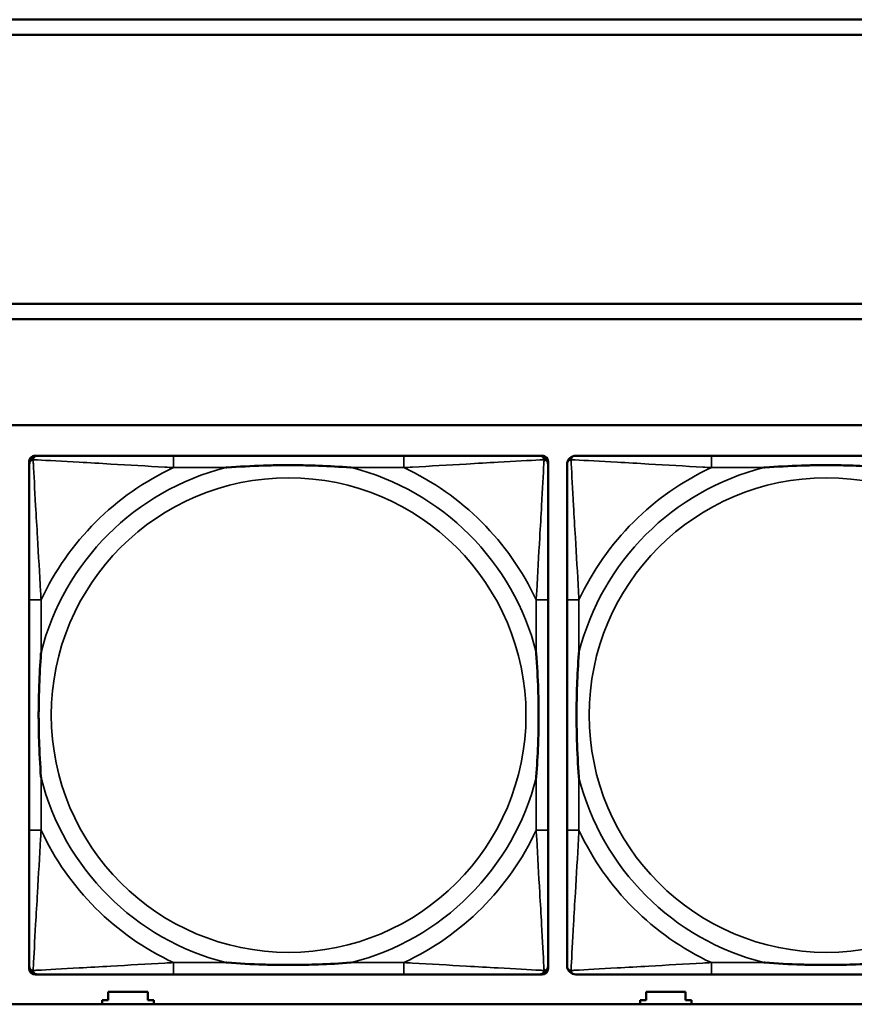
# Model space of a CAD drawing. Header units: inches. Extents: x -32 to 29.2, y -14.4 to 22.6.
# Tile 17 of 256: x -26.4 to -25.3, y -4.2 to -2.9. Entities that reach past the tile are written whole.
import ezdxf

# ---------------------------------------------------------------- set-up
doc = ezdxf.new("R2010")
doc.units = ezdxf.units.IN
doc.header["$MEASUREMENT"] = 0
doc.layers.add('Visible (ANSI)', color=7, linetype='Continuous', lineweight=50)
doc.layers.add('Visible Narrow (ANSI)', color=7, linetype='Continuous', lineweight=35)

msp = doc.modelspace()

# ---------------------------------------------------------------- linework, layer by layer
at = {"layer": 'Visible (ANSI)'}
for p, q in [((-27.8004, -2.918), (-16.8129, -2.918)), ((-16.8129, -2.938), (-27.8004, -2.938)), ((-27.8004, -3.2934), (-16.8129, -3.2934)), ((-16.8129, -3.3134), (-27.8004, -3.3134)), ((-27.8004, -3.4534), (-5.0254, -3.4534)), ((-26.333, -3.4937), (-26.329, -3.4937)), ((-25.8464, -3.4937), (-26.1503, -3.4937)), ((-25.6676, -3.4937), (-25.6637, -3.4937)), ((-25.1364, -3.4937), (-25.4403, -3.4937)), ((-26.3408, -4.1708), (-26.3408, -3.5015)), ((-25.6558, -3.5015), (-25.6558, -3.5055)), ((-26.3408, -3.6842), (-26.3408, -3.9882)), ((-25.6558, -3.9882), (-25.6558, -3.6842)), ((-25.6308, -3.6842), (-25.6308, -3.9882)), ((-25.6558, -4.1669), (-25.6558, -4.1708)), ((-25.6637, -4.1787), (-26.333, -4.1787)), ((-26.1503, -4.1787), (-25.8464, -4.1787)), ((-25.4403, -4.1787), (-25.1364, -4.1787)), ((-26.2364, -4.2126), (-26.2364, -4.2016)), ((-26.2364, -4.2016), (-26.1844, -4.2016)), ((-26.1844, -4.2016), (-26.1844, -4.2126)), ((-25.5264, -4.2126), (-25.5264, -4.2016)), ((-25.5264, -4.2016), (-25.4744, -4.2016)), ((-25.4744, -4.2016), (-25.4744, -4.2126)), ((-5.0254, -4.218), (-27.8004, -4.218)), ((-26.2444, -4.218), (-26.2444, -4.2126)), ((-26.2444, -4.2126), (-26.2364, -4.2126)), ((-26.1844, -4.2126), (-26.1764, -4.2126)), ((-26.1764, -4.2126), (-26.1764, -4.218)), ((-25.5344, -4.218), (-25.5344, -4.2126)), ((-25.5344, -4.2126), (-25.5264, -4.2126)), ((-25.4744, -4.2126), (-25.4664, -4.2126)), ((-25.4664, -4.2126), (-25.4664, -4.218))]:
    msp.add_line(p, q, dxfattribs=at)
for centre, radius, start, end in [((-26.329, -3.5055), 0.0118, 90, 180), ((-26.333, -3.5015), 0.00787, 90, 180), ((-25.6676, -3.5055), 0.0118, 0, 90), ((-25.6637, -3.5015), 0.00787, 0, 90), ((-25.619, -3.5055), 0.0118, 90, 180), ((-26.329, -4.1669), 0.0118, 180, 270), ((-26.333, -4.1708), 0.00787, 180, 270), ((-25.6676, -4.1669), 0.0118, 270, 360), ((-25.6637, -4.1708), 0.00787, 270, 0), ((-25.619, -4.1669), 0.0118, 180, 270)]:
    msp.add_arc(centre, radius, start, end, dxfattribs=at)
for points, knots in [([(-26.1503, -3.4937), (-26.1539, -3.4937), (-26.1574, -3.4937), (-26.161, -3.4937), (-26.1943, -3.4937), (-26.228, -3.4937), (-26.2588, -3.4937), (-26.2858, -3.4937), (-26.3113, -3.4937), (-26.3247, -3.4937), (-26.3264, -3.4937), (-26.3278, -3.4937), (-26.329, -3.4937)], [0, 0, 0, 0, 0.0272471, 0.0272471, 0.0272471, 0.2790553, 0.2790553, 0.2790553, 0.4988354, 0.4988354, 0.4988354, 0.5252205, 0.5252205, 0.5252205, 0.5252205]), ([(-25.6676, -3.4937), (-25.6825, -3.4937), (-25.7241, -3.4937), (-25.7648, -3.4937), (-25.7913, -3.4937), (-25.8191, -3.4937), (-25.8464, -3.4937)], [-0.5252205, -0.5252205, -0.5252205, -0.5252205, -0.20743, -0.20743, -0.20743, 0, 0, 0, 0]), ([(-25.4403, -3.4937), (-25.4439, -3.4937), (-25.4474, -3.4937), (-25.451, -3.4937), (-25.4843, -3.4937), (-25.518, -3.4937), (-25.5488, -3.4937), (-25.5758, -3.4937), (-25.6013, -3.4937), (-25.6147, -3.4937), (-25.6164, -3.4937), (-25.6178, -3.4937), (-25.619, -3.4937)], [0, 0, 0, 0, 0.0272471, 0.0272471, 0.0272471, 0.2790553, 0.2790553, 0.2790553, 0.4988354, 0.4988354, 0.4988354, 0.5252205, 0.5252205, 0.5252205, 0.5252205]), ([(-26.3408, -3.5055), (-26.3408, -3.5204), (-26.3408, -3.562), (-26.3408, -3.6026), (-26.3408, -3.6291), (-26.3408, -3.657), (-26.3408, -3.6842)], [-0.5252205, -0.5252205, -0.5252205, -0.5252205, -0.20743, -0.20743, -0.20743, 0, 0, 0, 0]), ([(-26.0811, -3.5094), (-26.0806, -3.5094), (-26.0802, -3.5094), (-26.0637, -3.5081), (-26.0476, -3.5073), (-26.0247, -3.5065), (-26.018, -3.5064), (-26.0088, -3.5063), (-26.0063, -3.5063), (-26.0023, -3.5063), (-26.0006, -3.5062), (-25.9975, -3.5062), (-25.996, -3.5062), (-25.9924, -3.5063), (-25.9904, -3.5063), (-25.9842, -3.5063), (-25.9801, -3.5064), (-25.9703, -3.5066), (-25.9647, -3.5068), (-25.945, -3.5075), (-25.9309, -3.5083), (-25.9164, -3.5094), (-25.916, -3.5094), (-25.9156, -3.5094)], [-0.416114, -0.416114, -0.416114, -0.416114, -0.4127691, -0.4127691, -0.2896446, -0.2896446, -0.2388934, -0.2388934, -0.2201881, -0.2201881, -0.2080204, -0.2080204, -0.196499, -0.196499, -0.1809939, -0.1809939, -0.149741, -0.149741, -0.1073162, -0.1073162, 0, 0, 0.0033356, 0.0033356, 0.0033356, 0.0033356]), ([(-25.6558, -3.6842), (-25.6558, -3.6807), (-25.6558, -3.6771), (-25.6558, -3.6735), (-25.6558, -3.6403), (-25.6558, -3.6066), (-25.6558, -3.5757), (-25.6558, -3.5488), (-25.6558, -3.5232), (-25.6558, -3.5098), (-25.6558, -3.5082), (-25.6558, -3.5067), (-25.6558, -3.5055)], [0, 0, 0, 0, 0.0272471, 0.0272471, 0.0272471, 0.2790553, 0.2790553, 0.2790553, 0.4988354, 0.4988354, 0.4988354, 0.5252205, 0.5252205, 0.5252205, 0.5252205]), ([(-25.6308, -3.5055), (-25.6308, -3.5204), (-25.6308, -3.562), (-25.6308, -3.6026), (-25.6308, -3.6291), (-25.6308, -3.657), (-25.6308, -3.6842)], [-0.5252205, -0.5252205, -0.5252205, -0.5252205, -0.20743, -0.20743, -0.20743, 0, 0, 0, 0]), ([(-25.3711, -3.5094), (-25.3706, -3.5094), (-25.3702, -3.5094), (-25.3537, -3.5081), (-25.3376, -3.5073), (-25.3147, -3.5065), (-25.308, -3.5064), (-25.2988, -3.5063), (-25.2963, -3.5063), (-25.2923, -3.5063), (-25.2906, -3.5062), (-25.2875, -3.5062), (-25.286, -3.5062), (-25.2824, -3.5063), (-25.2804, -3.5063), (-25.2742, -3.5063), (-25.2701, -3.5064), (-25.2603, -3.5066), (-25.2547, -3.5068), (-25.235, -3.5075), (-25.2209, -3.5083), (-25.2064, -3.5094), (-25.206, -3.5094), (-25.2056, -3.5094)], [-0.416114, -0.416114, -0.416114, -0.416114, -0.4127691, -0.4127691, -0.2896446, -0.2896446, -0.2388934, -0.2388934, -0.2201881, -0.2201881, -0.2080204, -0.2080204, -0.196499, -0.196499, -0.1809939, -0.1809939, -0.149741, -0.149741, -0.1073162, -0.1073162, 0, 0, 0.0033356, 0.0033356, 0.0033356, 0.0033356]), ([(-26.3251, -3.9189), (-26.3251, -3.9185), (-26.3252, -3.9181), (-26.3264, -3.9016), (-26.3273, -3.8855), (-26.328, -3.8625), (-26.3281, -3.8558), (-26.3282, -3.8467), (-26.3282, -3.8442), (-26.3283, -3.8401), (-26.3283, -3.8385), (-26.3283, -3.8354), (-26.3283, -3.8339), (-26.3283, -3.8303), (-26.3282, -3.8282), (-26.3282, -3.8221), (-26.3281, -3.8179), (-26.3279, -3.8082), (-26.3278, -3.8026), (-26.327, -3.7828), (-26.3262, -3.7688), (-26.3252, -3.7543), (-26.3251, -3.7539), (-26.3251, -3.7534)], [-0.416114, -0.416114, -0.416114, -0.416114, -0.4127691, -0.4127691, -0.2896446, -0.2896446, -0.2388934, -0.2388934, -0.2201881, -0.2201881, -0.2080204, -0.2080204, -0.196499, -0.196499, -0.1809939, -0.1809939, -0.149741, -0.149741, -0.1073162, -0.1073162, 0, 0, 0.0033356, 0.0033356, 0.0033356, 0.0033356]), ([(-25.6716, -3.7534), (-25.6715, -3.7539), (-25.6715, -3.7543), (-25.6702, -3.7708), (-25.6694, -3.7869), (-25.6687, -3.8098), (-25.6685, -3.8165), (-25.6684, -3.8257), (-25.6684, -3.8282), (-25.6684, -3.8323), (-25.6684, -3.8339), (-25.6684, -3.837), (-25.6684, -3.8385), (-25.6684, -3.8421), (-25.6684, -3.8441), (-25.6685, -3.8503), (-25.6685, -3.8544), (-25.6687, -3.8642), (-25.6689, -3.8698), (-25.6696, -3.8895), (-25.6704, -3.9036), (-25.6715, -3.9181), (-25.6715, -3.9185), (-25.6716, -3.9189)], [-0.416114, -0.416114, -0.416114, -0.416114, -0.4127691, -0.4127691, -0.2896446, -0.2896446, -0.2388934, -0.2388934, -0.2201881, -0.2201881, -0.2080204, -0.2080204, -0.196499, -0.196499, -0.1809939, -0.1809939, -0.149741, -0.149741, -0.1073162, -0.1073162, 0, 0, 0.0033356, 0.0033356, 0.0033356, 0.0033356]), ([(-25.6151, -3.9189), (-25.6151, -3.9185), (-25.6152, -3.9181), (-25.6164, -3.9016), (-25.6173, -3.8855), (-25.618, -3.8625), (-25.6181, -3.8558), (-25.6182, -3.8467), (-25.6182, -3.8442), (-25.6183, -3.8401), (-25.6183, -3.8385), (-25.6183, -3.8354), (-25.6183, -3.8339), (-25.6183, -3.8303), (-25.6182, -3.8282), (-25.6182, -3.8221), (-25.6181, -3.8179), (-25.6179, -3.8082), (-25.6178, -3.8026), (-25.617, -3.7828), (-25.6162, -3.7688), (-25.6152, -3.7543), (-25.6151, -3.7539), (-25.6151, -3.7534)], [-0.416114, -0.416114, -0.416114, -0.416114, -0.4127691, -0.4127691, -0.2896446, -0.2896446, -0.2388934, -0.2388934, -0.2201881, -0.2201881, -0.2080204, -0.2080204, -0.196499, -0.196499, -0.1809939, -0.1809939, -0.149741, -0.149741, -0.1073162, -0.1073162, 0, 0, 0.0033356, 0.0033356, 0.0033356, 0.0033356]), ([(-26.3408, -3.9882), (-26.3408, -4.0154), (-26.3408, -4.0432), (-26.3408, -4.0698), (-26.3408, -4.1104), (-26.3408, -4.152), (-26.3408, -4.1669)], [3.9382945, 3.9382945, 3.9382945, 3.9382945, 4.1457245, 4.1457245, 4.1457245, 4.463515, 4.463515, 4.463515, 4.463515]), ([(-25.6558, -4.1669), (-25.6558, -4.152), (-25.6558, -4.1104), (-25.6558, -4.0698), (-25.6558, -4.0432), (-25.6558, -4.0154), (-25.6558, -3.9882)], [-0.5252205, -0.5252205, -0.5252205, -0.5252205, -0.20743, -0.20743, -0.20743, 0, 0, 0, 0]), ([(-25.6308, -3.9882), (-25.6308, -4.0154), (-25.6308, -4.0432), (-25.6308, -4.0698), (-25.6308, -4.1104), (-25.6308, -4.152), (-25.6308, -4.1669)], [3.9382945, 3.9382945, 3.9382945, 3.9382945, 4.1457245, 4.1457245, 4.1457245, 4.463515, 4.463515, 4.463515, 4.463515]), ([(-25.9156, -4.163), (-25.916, -4.163), (-25.9164, -4.163), (-25.9309, -4.1641), (-25.945, -4.1649), (-25.9647, -4.1656), (-25.9703, -4.1658), (-25.9801, -4.166), (-25.9842, -4.1661), (-25.9904, -4.1661), (-25.9924, -4.1661), (-25.996, -4.1661), (-25.9975, -4.1661), (-26.0006, -4.1661), (-26.0023, -4.1661), (-26.0063, -4.1661), (-26.0088, -4.1661), (-26.018, -4.166), (-26.0247, -4.1658), (-26.0476, -4.1651), (-26.0637, -4.1643), (-26.0802, -4.163), (-26.0806, -4.163), (-26.0811, -4.163)], [-0.4149464, -0.4149464, -0.4149464, -0.4149464, -0.41162, -0.41162, -0.3046026, -0.3046026, -0.2622958, -0.2622958, -0.23113, -0.23113, -0.215668, -0.215668, -0.2041787, -0.2041787, -0.1920448, -0.1920448, -0.1733916, -0.1733916, -0.1227817, -0.1227817, 0, 0, 0.0033356, 0.0033356, 0.0033356, 0.0033356]), ([(-25.2056, -4.163), (-25.206, -4.163), (-25.2064, -4.163), (-25.2209, -4.1641), (-25.235, -4.1649), (-25.2547, -4.1656), (-25.2603, -4.1658), (-25.2701, -4.166), (-25.2742, -4.1661), (-25.2804, -4.1661), (-25.2824, -4.1661), (-25.286, -4.1661), (-25.2875, -4.1661), (-25.2906, -4.1661), (-25.2923, -4.1661), (-25.2963, -4.1661), (-25.2988, -4.1661), (-25.308, -4.166), (-25.3147, -4.1658), (-25.3376, -4.1651), (-25.3537, -4.1643), (-25.3702, -4.163), (-25.3706, -4.163), (-25.3711, -4.163)], [-0.4149464, -0.4149464, -0.4149464, -0.4149464, -0.41162, -0.41162, -0.3046026, -0.3046026, -0.2622958, -0.2622958, -0.23113, -0.23113, -0.215668, -0.215668, -0.2041787, -0.2041787, -0.1920448, -0.1920448, -0.1733916, -0.1733916, -0.1227817, -0.1227817, 0, 0, 0.0033356, 0.0033356, 0.0033356, 0.0033356]), ([(-26.329, -4.1787), (-26.3141, -4.1787), (-26.2725, -4.1787), (-26.2319, -4.1787), (-26.2054, -4.1787), (-26.1775, -4.1787), (-26.1503, -4.1787)], [-0.5252205, -0.5252205, -0.5252205, -0.5252205, -0.20743, -0.20743, -0.20743, 0, 0, 0, 0]), ([(-25.8464, -4.1787), (-25.8191, -4.1787), (-25.7913, -4.1787), (-25.7648, -4.1787), (-25.7241, -4.1787), (-25.6825, -4.1787), (-25.6676, -4.1787)], [3.9382945, 3.9382945, 3.9382945, 3.9382945, 4.1457245, 4.1457245, 4.1457245, 4.463515, 4.463515, 4.463515, 4.463515]), ([(-25.619, -4.1787), (-25.6041, -4.1787), (-25.5625, -4.1787), (-25.5219, -4.1787), (-25.4954, -4.1787), (-25.4675, -4.1787), (-25.4403, -4.1787)], [-0.5252205, -0.5252205, -0.5252205, -0.5252205, -0.20743, -0.20743, -0.20743, 0, 0, 0, 0])]:
    msp.add_open_spline(points, degree=3, knots=knots, dxfattribs=at)
at = {"layer": 'Visible Narrow (ANSI)'}
for p, q in [((-26.1503, -3.4937), (-26.1503, -3.5094)), ((-25.8464, -3.4937), (-25.8464, -3.5094)), ((-25.4403, -3.4937), (-25.4403, -3.5094)), ((-26.1503, -3.5094), (-26.0811, -3.5094)), ((-25.9156, -3.5094), (-25.8464, -3.5094)), ((-25.4403, -3.5094), (-25.3711, -3.5094)), ((-26.3251, -3.6842), (-26.3408, -3.6842)), ((-26.3251, -3.7534), (-26.3251, -3.6842)), ((-25.6558, -3.6842), (-25.6716, -3.6842)), ((-25.6716, -3.6842), (-25.6716, -3.7534)), ((-25.6151, -3.6842), (-25.6308, -3.6842)), ((-25.6151, -3.7534), (-25.6151, -3.6842)), ((-26.3251, -3.9882), (-26.3251, -3.9189)), ((-25.6716, -3.9189), (-25.6716, -3.9882)), ((-25.6151, -3.9882), (-25.6151, -3.9189)), ((-26.3251, -3.9882), (-26.3408, -3.9882)), ((-25.6558, -3.9882), (-25.6716, -3.9882)), ((-25.6151, -3.9882), (-25.6308, -3.9882)), ((-26.1503, -4.163), (-26.1503, -4.1787)), ((-26.0811, -4.163), (-26.1503, -4.163)), ((-25.8464, -4.163), (-25.9156, -4.163)), ((-25.8464, -4.163), (-25.8464, -4.1787)), ((-25.4403, -4.163), (-25.4403, -4.1787)), ((-25.3711, -4.163), (-25.4403, -4.163))]:
    msp.add_line(p, q, dxfattribs=at)
for centre in [(-25.9983, -3.8362), (-25.2883, -3.8362)]:
    msp.add_circle(centre, 0.3133, dxfattribs=at)
for centre, radius, start, end in [((-25.9983, -3.8362), 0.3371, 104.2103, 165.7897), ((-25.9983, -3.8362), 0.3604, 114.9407, 155.0593), ((-25.9983, -3.8362), 0.3371, 14.2103, 75.7897), ((-25.9983, -3.8362), 0.3604, 24.9407, 65.0593), ((-25.2883, -3.8362), 0.3371, 104.2103, 165.7897), ((-25.2883, -3.8362), 0.3604, 114.9407, 155.0593), ((-25.9983, -3.8362), 0.3371, 194.2103, 255.7897), ((-25.9983, -3.8362), 0.3371, 284.2103, 345.7897), ((-25.2883, -3.8362), 0.3371, 194.2103, 255.7897), ((-25.9983, -3.8362), 0.3604, 204.9407, 245.0593), ((-25.9983, -3.8362), 0.3604, 294.9407, 335.0593), ((-25.2883, -3.8362), 0.3604, 204.9407, 245.0593)]:
    msp.add_arc(centre, radius, start, end, dxfattribs=at)
for points, knots in [([(-26.3356, -3.499), (-26.3354, -3.4984), (-26.3352, -3.4978), (-26.3346, -3.4968), (-26.3343, -3.4963), (-26.3337, -3.4956), (-26.3334, -3.4953), (-26.333, -3.495), (-26.3329, -3.4949), (-26.3325, -3.4946), (-26.3323, -3.4945), (-26.3316, -3.4942), (-26.3312, -3.494), (-26.3302, -3.4937), (-26.3296, -3.4937), (-26.329, -3.4937)], [-0.00012419, -0.00012419, -0.00012419, -0.00012419, 0.00449537, 0.00449537, 0.00977487, 0.00977487, 0.01307456, 0.01307456, 0.0147244, 0.0147244, 0.01736415, 0.01736415, 0.02158775, 0.02158775, 0.02627331, 0.02627331, 0.02627331, 0.02627331]), ([(-25.6676, -3.4937), (-25.667, -3.4937), (-25.6664, -3.4937), (-25.6655, -3.494), (-25.665, -3.4942), (-25.6644, -3.4945), (-25.6641, -3.4946), (-25.6638, -3.4949), (-25.6636, -3.495), (-25.6632, -3.4953), (-25.663, -3.4956), (-25.6623, -3.4963), (-25.662, -3.4968), (-25.6615, -3.4978), (-25.6613, -3.4984), (-25.6611, -3.499)], [-0.02627331, -0.02627331, -0.02627331, -0.02627331, -0.02158775, -0.02158775, -0.01736415, -0.01736415, -0.0147244, -0.0147244, -0.01307456, -0.01307456, -0.00977487, -0.00977487, -0.00449537, -0.00449537, 0.00012419, 0.00012419, 0.00012419, 0.00012419]), ([(-25.6256, -3.499), (-25.6254, -3.4984), (-25.6252, -3.4978), (-25.6246, -3.4968), (-25.6243, -3.4963), (-25.6237, -3.4956), (-25.6234, -3.4953), (-25.623, -3.495), (-25.6229, -3.4949), (-25.6225, -3.4946), (-25.6223, -3.4945), (-25.6216, -3.4942), (-25.6212, -3.494), (-25.6202, -3.4937), (-25.6196, -3.4937), (-25.619, -3.4937)], [-0.00012419, -0.00012419, -0.00012419, -0.00012419, 0.00449537, 0.00449537, 0.00977487, 0.00977487, 0.01307456, 0.01307456, 0.0147244, 0.0147244, 0.01736415, 0.01736415, 0.02158775, 0.02158775, 0.02627331, 0.02627331, 0.02627331, 0.02627331]), ([(-26.3408, -3.5055), (-26.3408, -3.5049), (-26.3408, -3.5043), (-26.3405, -3.5033), (-26.3404, -3.5029), (-26.34, -3.5022), (-26.3399, -3.502), (-26.3396, -3.5016), (-26.3395, -3.5015), (-26.3392, -3.5011), (-26.3389, -3.5008), (-26.3382, -3.5002), (-26.3377, -3.4999), (-26.3367, -3.4993), (-26.3361, -3.4991), (-26.3356, -3.499)], [-0.02627331, -0.02627331, -0.02627331, -0.02627331, -0.02158775, -0.02158775, -0.01736415, -0.01736415, -0.0147244, -0.0147244, -0.01307456, -0.01307456, -0.00977487, -0.00977487, -0.00449537, -0.00449537, 0.00012419, 0.00012419, 0.00012419, 0.00012419]), ([(-26.3251, -3.6842), (-26.3253, -3.6805), (-26.3255, -3.6767), (-26.327, -3.6494), (-26.3285, -3.6252), (-26.3307, -3.5873), (-26.3315, -3.5733), (-26.3335, -3.538), (-26.3346, -3.5179), (-26.3354, -3.5025), (-26.3355, -3.5007), (-26.3356, -3.499)], [0, 0, 0, 0, 0.0278591, 0.0278591, 0.201273, 0.201273, 0.3066357, 0.3066357, 0.475216, 0.475216, 0.5007189, 0.5007189, 0.5007189, 0.5007189]), ([(-26.3356, -3.499), (-26.3339, -3.499), (-26.332, -3.4991), (-26.3166, -3.5), (-26.2965, -3.501), (-26.2612, -3.503), (-26.2472, -3.5038), (-26.2093, -3.5061), (-26.1852, -3.5075), (-26.1578, -3.509), (-26.154, -3.5092), (-26.1503, -3.5094)], [-0.5007189, -0.5007189, -0.5007189, -0.5007189, -0.475216, -0.475216, -0.3066357, -0.3066357, -0.201273, -0.201273, -0.0278591, -0.0278591, 0, 0, 0, 0]), ([(-25.8464, -3.5094), (-25.8426, -3.5092), (-25.8388, -3.509), (-25.8115, -3.5075), (-25.7873, -3.5061), (-25.7495, -3.5038), (-25.7354, -3.503), (-25.7002, -3.501), (-25.6801, -3.5), (-25.6646, -3.4991), (-25.6628, -3.499), (-25.6611, -3.499)], [0, 0, 0, 0, 0.0278591, 0.0278591, 0.201273, 0.201273, 0.3066357, 0.3066357, 0.475216, 0.475216, 0.5007189, 0.5007189, 0.5007189, 0.5007189]), ([(-25.6611, -3.499), (-25.6612, -3.5007), (-25.6613, -3.5025), (-25.6621, -3.5179), (-25.6632, -3.538), (-25.6652, -3.5733), (-25.666, -3.5873), (-25.6682, -3.6252), (-25.6696, -3.6494), (-25.6711, -3.6767), (-25.6714, -3.6805), (-25.6716, -3.6842)], [-0.5007189, -0.5007189, -0.5007189, -0.5007189, -0.475216, -0.475216, -0.3066357, -0.3066357, -0.201273, -0.201273, -0.0278591, -0.0278591, 0, 0, 0, 0]), ([(-25.6611, -3.499), (-25.6605, -3.4991), (-25.66, -3.4993), (-25.6589, -3.4999), (-25.6584, -3.5002), (-25.6577, -3.5008), (-25.6575, -3.5011), (-25.6571, -3.5015), (-25.657, -3.5016), (-25.6568, -3.502), (-25.6566, -3.5022), (-25.6563, -3.5029), (-25.6561, -3.5033), (-25.6559, -3.5043), (-25.6558, -3.5049), (-25.6558, -3.5055)], [-0.00012419, -0.00012419, -0.00012419, -0.00012419, 0.00449537, 0.00449537, 0.00977487, 0.00977487, 0.01307456, 0.01307456, 0.0147244, 0.0147244, 0.01736415, 0.01736415, 0.02158775, 0.02158775, 0.02627331, 0.02627331, 0.02627331, 0.02627331]), ([(-25.6308, -3.5055), (-25.6308, -3.5049), (-25.6308, -3.5043), (-25.6305, -3.5033), (-25.6304, -3.5029), (-25.63, -3.5022), (-25.6299, -3.502), (-25.6296, -3.5016), (-25.6295, -3.5015), (-25.6292, -3.5011), (-25.6289, -3.5008), (-25.6282, -3.5002), (-25.6277, -3.4999), (-25.6267, -3.4993), (-25.6261, -3.4991), (-25.6256, -3.499)], [-0.02627331, -0.02627331, -0.02627331, -0.02627331, -0.02158775, -0.02158775, -0.01736415, -0.01736415, -0.0147244, -0.0147244, -0.01307456, -0.01307456, -0.00977487, -0.00977487, -0.00449537, -0.00449537, 0.00012419, 0.00012419, 0.00012419, 0.00012419]), ([(-25.6151, -3.6842), (-25.6153, -3.6805), (-25.6155, -3.6767), (-25.617, -3.6494), (-25.6185, -3.6252), (-25.6207, -3.5873), (-25.6215, -3.5733), (-25.6235, -3.538), (-25.6246, -3.5179), (-25.6254, -3.5025), (-25.6255, -3.5007), (-25.6256, -3.499)], [0, 0, 0, 0, 0.0278591, 0.0278591, 0.201273, 0.201273, 0.3066357, 0.3066357, 0.475216, 0.475216, 0.5007189, 0.5007189, 0.5007189, 0.5007189]), ([(-25.6256, -3.499), (-25.6239, -3.499), (-25.622, -3.4991), (-25.6066, -3.5), (-25.5865, -3.501), (-25.5512, -3.503), (-25.5372, -3.5038), (-25.4993, -3.5061), (-25.4752, -3.5075), (-25.4478, -3.509), (-25.444, -3.5092), (-25.4403, -3.5094)], [-0.5007189, -0.5007189, -0.5007189, -0.5007189, -0.475216, -0.475216, -0.3066357, -0.3066357, -0.201273, -0.201273, -0.0278591, -0.0278591, 0, 0, 0, 0]), ([(-26.3356, -4.1734), (-26.3355, -4.1717), (-26.3354, -4.1699), (-26.3346, -4.1545), (-26.3335, -4.1343), (-26.3315, -4.0991), (-26.3307, -4.0851), (-26.3285, -4.0472), (-26.327, -4.023), (-26.3255, -3.9957), (-26.3253, -3.9919), (-26.3251, -3.9882)], [-4.4390134, -4.4390134, -4.4390134, -4.4390134, -4.4135105, -4.4135105, -4.2449302, -4.2449302, -4.1395675, -4.1395675, -3.9661536, -3.9661536, -3.9382945, -3.9382945, -3.9382945, -3.9382945]), ([(-25.6716, -3.9882), (-25.6714, -3.9919), (-25.6711, -3.9957), (-25.6696, -4.023), (-25.6682, -4.0472), (-25.666, -4.0851), (-25.6652, -4.0991), (-25.6632, -4.1343), (-25.6621, -4.1545), (-25.6613, -4.1699), (-25.6612, -4.1717), (-25.6611, -4.1734)], [0, 0, 0, 0, 0.0278591, 0.0278591, 0.201273, 0.201273, 0.3066357, 0.3066357, 0.475216, 0.475216, 0.5007189, 0.5007189, 0.5007189, 0.5007189]), ([(-25.6256, -4.1734), (-25.6255, -4.1717), (-25.6254, -4.1699), (-25.6246, -4.1545), (-25.6235, -4.1343), (-25.6215, -4.0991), (-25.6207, -4.0851), (-25.6185, -4.0472), (-25.617, -4.023), (-25.6155, -3.9957), (-25.6153, -3.9919), (-25.6151, -3.9882)], [-4.4390134, -4.4390134, -4.4390134, -4.4390134, -4.4135105, -4.4135105, -4.2449302, -4.2449302, -4.1395675, -4.1395675, -3.9661536, -3.9661536, -3.9382945, -3.9382945, -3.9382945, -3.9382945]), ([(-26.3356, -4.1734), (-26.3361, -4.1732), (-26.3367, -4.173), (-26.3377, -4.1725), (-26.3382, -4.1722), (-26.3389, -4.1716), (-26.3392, -4.1713), (-26.3395, -4.1709), (-26.3396, -4.1708), (-26.3399, -4.1704), (-26.34, -4.1701), (-26.3404, -4.1695), (-26.3405, -4.1691), (-26.3408, -4.1681), (-26.3408, -4.1675), (-26.3408, -4.1669)], [-0.00012419, -0.00012419, -0.00012419, -0.00012419, 0.00449537, 0.00449537, 0.00977487, 0.00977487, 0.01307456, 0.01307456, 0.0147244, 0.0147244, 0.01736415, 0.01736415, 0.02158775, 0.02158775, 0.02627331, 0.02627331, 0.02627331, 0.02627331]), ([(-26.1503, -4.163), (-26.154, -4.1632), (-26.1578, -4.1634), (-26.1852, -4.1649), (-26.2093, -4.1663), (-26.2472, -4.1685), (-26.2612, -4.1693), (-26.2965, -4.1713), (-26.3166, -4.1724), (-26.332, -4.1732), (-26.3339, -4.1733), (-26.3356, -4.1734)], [0, 0, 0, 0, 0.0278591, 0.0278591, 0.201273, 0.201273, 0.3066357, 0.3066357, 0.475216, 0.475216, 0.5007189, 0.5007189, 0.5007189, 0.5007189]), ([(-25.6611, -4.1734), (-25.6628, -4.1733), (-25.6646, -4.1732), (-25.6801, -4.1724), (-25.7002, -4.1713), (-25.7354, -4.1693), (-25.7495, -4.1685), (-25.7873, -4.1663), (-25.8115, -4.1649), (-25.8388, -4.1634), (-25.8426, -4.1632), (-25.8464, -4.163)], [-4.4390134, -4.4390134, -4.4390134, -4.4390134, -4.4135105, -4.4135105, -4.2449302, -4.2449302, -4.1395675, -4.1395675, -3.9661536, -3.9661536, -3.9382945, -3.9382945, -3.9382945, -3.9382945]), ([(-25.6558, -4.1669), (-25.6558, -4.1675), (-25.6559, -4.1681), (-25.6561, -4.1691), (-25.6563, -4.1695), (-25.6566, -4.1701), (-25.6568, -4.1704), (-25.657, -4.1708), (-25.6571, -4.1709), (-25.6575, -4.1713), (-25.6577, -4.1716), (-25.6584, -4.1722), (-25.6589, -4.1725), (-25.66, -4.173), (-25.6605, -4.1732), (-25.6611, -4.1734)], [-0.02627331, -0.02627331, -0.02627331, -0.02627331, -0.02158775, -0.02158775, -0.01736415, -0.01736415, -0.0147244, -0.0147244, -0.01307456, -0.01307456, -0.00977487, -0.00977487, -0.00449537, -0.00449537, 0.00012419, 0.00012419, 0.00012419, 0.00012419]), ([(-25.6256, -4.1734), (-25.6261, -4.1732), (-25.6267, -4.173), (-25.6277, -4.1725), (-25.6282, -4.1722), (-25.6289, -4.1716), (-25.6292, -4.1713), (-25.6295, -4.1709), (-25.6296, -4.1708), (-25.6299, -4.1704), (-25.63, -4.1701), (-25.6304, -4.1695), (-25.6305, -4.1691), (-25.6308, -4.1681), (-25.6308, -4.1675), (-25.6308, -4.1669)], [-0.00012419, -0.00012419, -0.00012419, -0.00012419, 0.00449537, 0.00449537, 0.00977487, 0.00977487, 0.01307456, 0.01307456, 0.0147244, 0.0147244, 0.01736415, 0.01736415, 0.02158775, 0.02158775, 0.02627331, 0.02627331, 0.02627331, 0.02627331]), ([(-25.4403, -4.163), (-25.444, -4.1632), (-25.4478, -4.1634), (-25.4752, -4.1649), (-25.4993, -4.1663), (-25.5372, -4.1685), (-25.5512, -4.1693), (-25.5865, -4.1713), (-25.6066, -4.1724), (-25.622, -4.1732), (-25.6239, -4.1733), (-25.6256, -4.1734)], [0, 0, 0, 0, 0.0278591, 0.0278591, 0.201273, 0.201273, 0.3066357, 0.3066357, 0.475216, 0.475216, 0.5007189, 0.5007189, 0.5007189, 0.5007189]), ([(-26.329, -4.1787), (-26.3296, -4.1787), (-26.3302, -4.1786), (-26.3312, -4.1784), (-26.3316, -4.1782), (-26.3323, -4.1779), (-26.3325, -4.1778), (-26.3329, -4.1775), (-26.333, -4.1774), (-26.3334, -4.177), (-26.3337, -4.1768), (-26.3343, -4.1761), (-26.3346, -4.1756), (-26.3352, -4.1745), (-26.3354, -4.174), (-26.3356, -4.1734)], [-0.02627331, -0.02627331, -0.02627331, -0.02627331, -0.02158775, -0.02158775, -0.01736415, -0.01736415, -0.0147244, -0.0147244, -0.01307456, -0.01307456, -0.00977487, -0.00977487, -0.00449537, -0.00449537, 0.00012419, 0.00012419, 0.00012419, 0.00012419]), ([(-25.6611, -4.1734), (-25.6613, -4.174), (-25.6615, -4.1745), (-25.662, -4.1756), (-25.6623, -4.1761), (-25.663, -4.1768), (-25.6632, -4.177), (-25.6636, -4.1774), (-25.6638, -4.1775), (-25.6641, -4.1778), (-25.6644, -4.1779), (-25.665, -4.1782), (-25.6655, -4.1784), (-25.6664, -4.1786), (-25.667, -4.1787), (-25.6676, -4.1787)], [-0.00012419, -0.00012419, -0.00012419, -0.00012419, 0.00449537, 0.00449537, 0.00977487, 0.00977487, 0.01307456, 0.01307456, 0.0147244, 0.0147244, 0.01736415, 0.01736415, 0.02158775, 0.02158775, 0.02627331, 0.02627331, 0.02627331, 0.02627331]), ([(-25.619, -4.1787), (-25.6196, -4.1787), (-25.6202, -4.1786), (-25.6212, -4.1784), (-25.6216, -4.1782), (-25.6223, -4.1779), (-25.6225, -4.1778), (-25.6229, -4.1775), (-25.623, -4.1774), (-25.6234, -4.177), (-25.6237, -4.1768), (-25.6243, -4.1761), (-25.6246, -4.1756), (-25.6252, -4.1745), (-25.6254, -4.174), (-25.6256, -4.1734)], [-0.02627331, -0.02627331, -0.02627331, -0.02627331, -0.02158775, -0.02158775, -0.01736415, -0.01736415, -0.0147244, -0.0147244, -0.01307456, -0.01307456, -0.00977487, -0.00977487, -0.00449537, -0.00449537, 0.00012419, 0.00012419, 0.00012419, 0.00012419])]:
    msp.add_open_spline(points, degree=3, knots=knots, dxfattribs=at)

doc.saveas('drawing.dxf')
